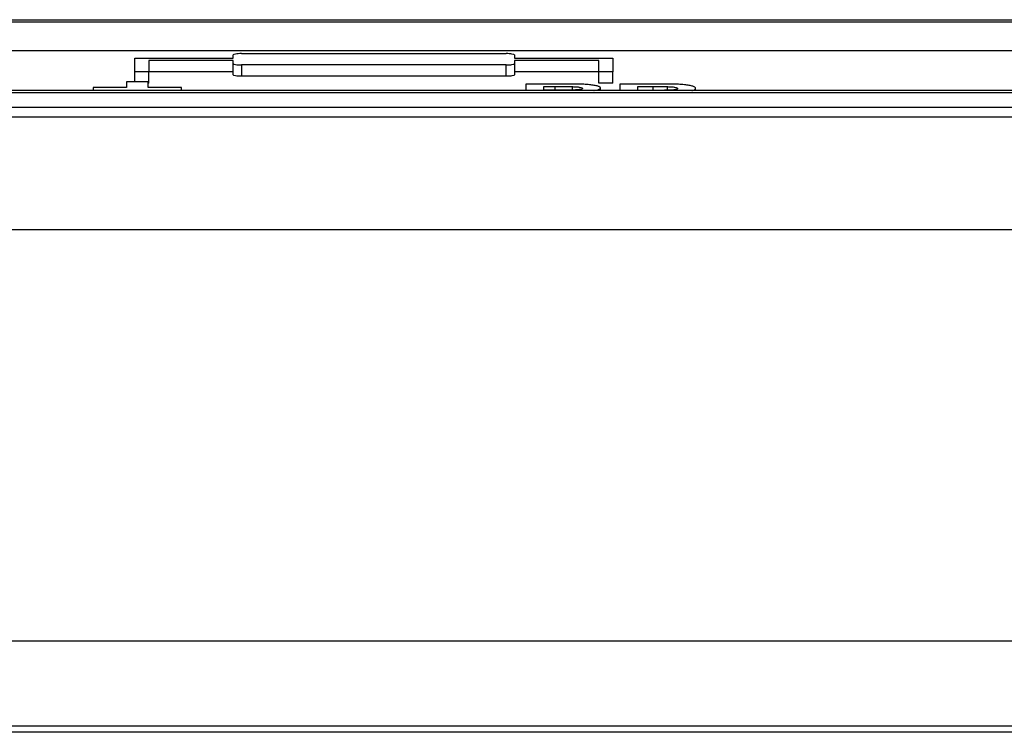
# Model space of a CAD drawing. Header units: millimetres. Extents: x -1263 to 1500, y -1080 to 1468.
# Tile 23 of 166: x 176 to 246, y -522 to -472. Entities that reach past the tile are written whole.
import ezdxf

# ---------------------------------------------------------------- set-up
doc = ezdxf.new("R2010")
doc.units = ezdxf.units.MM

msp = doc.modelspace()

# ---------------------------------------------------------------- linework, layer by layer
at = {"color": 7, "linetype": 'Continuous', "lineweight": 25}
for p, q in [((64.578, -471.675), (372.177, -471.675)), ((64.578, -471.831), (372.177, -471.831)), ((64.578, -473.86), (372.177, -473.86)), ((184.578, -475.375), (184.578, -474.406)), ((184.578, -474.406), (191.578, -474.406)), ((191.578, -474.567), (185.578, -474.567)), ((185.578, -474.567), (185.578, -475.375)), ((191.578, -474.406), (191.578, -474.183)), ((191.578, -474.792), (191.578, -474.567)), ((192.178, -474.087), (210.978, -474.087)), ((211.578, -474.183), (211.578, -474.406)), ((211.578, -474.406), (218.578, -474.406)), ((217.578, -474.567), (211.578, -474.567)), ((211.578, -474.567), (211.578, -474.792)), ((217.578, -475.375), (217.578, -474.567)), ((218.578, -474.406), (218.578, -475.375)), ((191.578, -475.602), (191.578, -474.792)), ((210.978, -474.889), (192.178, -474.889)), ((192.178, -474.889), (192.178, -475.699)), ((210.978, -475.699), (210.978, -474.889)), ((211.578, -474.792), (211.578, -475.602)), ((185.578, -475.375), (184.578, -475.375)), ((184.578, -476.097), (184.578, -475.375)), ((185.578, -476.185), (185.578, -475.375)), ((191.578, -475.377), (185.578, -475.377)), ((210.978, -475.699), (192.178, -475.699)), ((217.578, -475.377), (211.578, -475.377)), ((218.578, -475.375), (217.578, -475.375)), ((217.578, -476.185), (217.578, -475.375)), ((218.578, -476.185), (218.578, -475.375)), ((181.618, -476.488), (181.618, -476.713)), ((183.989, -476.488), (181.618, -476.488)), ((183.989, -476.097), (183.989, -476.488)), ((185.53, -476.097), (183.989, -476.097)), ((185.53, -476.488), (185.53, -476.097)), ((185.578, -476.185), (185.53, -476.185)), ((187.901, -476.488), (185.53, -476.488)), ((187.901, -476.713), (187.901, -476.488)), ((215.075, -476.246), (212.385, -476.246)), ((212.385, -476.246), (212.385, -476.713)), ((213.669, -476.43), (214.484, -476.43)), ((213.669, -476.686), (213.669, -476.43)), ((214.599, -476.686), (213.669, -476.686)), ((215.696, -476.68), (215.696, -476.434)), ((218.578, -476.185), (217.578, -476.185)), ((217.693, -476.713), (217.693, -476.524)), ((219.063, -476.246), (219.063, -476.713)), ((221.865, -476.246), (219.063, -476.246)), ((220.347, -476.43), (221.439, -476.43)), ((220.347, -476.7), (220.347, -476.43)), ((222.459, -476.691), (222.459, -476.434)), ((224.456, -476.713), (224.456, -476.552)), ((372.177, -476.713), (64.578, -476.713)), ((372.177, -476.882), (64.578, -476.882)), ((64.578, -477.899), (372.177, -477.899)), ((58.578, -478.579), (378.177, -478.579)), ((69.094, -486.579), (367.661, -486.579)), ((365.603, -515.862), (71.151, -515.862)), ((68.405, -521.862), (368.35, -521.862)), ((368.346, -522.33), (68.408, -522.33))]:
    msp.add_line(p, q, dxfattribs=at)
at = {"color": 250, "linetype": 'Continuous', "lineweight": 25}
for p, q in [((214.484, -476.686), (214.484, -476.43)), ((221.439, -476.7), (221.439, -476.43))]:
    msp.add_line(p, q, dxfattribs=at)
at = {"color": 7, "linetype": 'Continuous', "lineweight": 25}
for points, knots in [([(192.178, -474.087), (192.019, -474.087), (191.863, -474.098), (191.642, -474.133), (191.578, -474.158), (191.578, -474.183)], [0, 0, 0, 0, 0.5, 0.5, 1, 1, 1, 1]), ([(211.578, -474.183), (211.578, -474.158), (211.514, -474.133), (211.293, -474.098), (211.137, -474.087), (210.978, -474.087)], [0, 0, 0, 0, 0.5, 0.5, 1, 1, 1, 1]), ([(191.578, -474.792), (191.578, -474.817), (191.642, -474.842), (191.863, -474.878), (192.018, -474.889), (192.178, -474.889)], [0, 0, 0, 0, 0.5, 0.5, 1, 1, 1, 1]), ([(210.978, -474.889), (211.137, -474.889), (211.293, -474.878), (211.514, -474.842), (211.578, -474.817), (211.578, -474.792)], [0, 0, 0, 0, 0.5, 0.5, 1, 1, 1, 1]), ([(192.178, -475.699), (192.018, -475.699), (191.863, -475.688), (191.642, -475.652), (191.578, -475.627), (191.578, -475.602)], [0, 0, 0, 0, 0.5, 0.5, 1, 1, 1, 1]), ([(211.578, -475.602), (211.578, -475.627), (211.514, -475.652), (211.293, -475.688), (211.138, -475.699), (210.978, -475.699)], [0, 0, 0, 0, 0.5, 0.5, 1, 1, 1, 1]), ([(214.484, -476.43), (214.686, -476.43), (214.888, -476.43), (215.191, -476.431), (215.292, -476.431), (215.494, -476.432), (215.595, -476.432), (215.696, -476.434)], [0, 0, 0, 0, 0.5, 0.5, 0.75, 0.75, 1, 1, 1, 1]), ([(215.628, -476.682), (215.542, -476.683), (215.457, -476.684), (215.285, -476.685), (215.199, -476.685), (214.942, -476.685), (214.771, -476.686), (214.599, -476.686)], [0, 0, 0, 0, 0.25, 0.25, 0.5, 0.5, 1, 1, 1, 1]), ([(217.693, -476.524), (217.69, -476.512), (217.688, -476.5), (217.67, -476.476), (217.654, -476.464), (217.615, -476.44), (217.589, -476.429), (217.528, -476.407), (217.492, -476.396), (217.374, -476.365), (217.28, -476.346), (217.065, -476.313), (216.945, -476.299), (216.683, -476.276), (216.546, -476.267), (216.256, -476.256), (216.109, -476.253), (215.888, -476.25), (215.814, -476.249), (215.667, -476.248), (215.593, -476.248), (215.371, -476.247), (215.223, -476.246), (215.075, -476.246)], [0, 0, 0, 0, 0.0625, 0.0625, 0.125, 0.125, 0.1875, 0.1875, 0.25, 0.25, 0.375, 0.375, 0.5, 0.5, 0.625, 0.625, 0.75, 0.75, 0.8125, 0.8125, 0.875, 0.875, 1, 1, 1, 1]), ([(216.409, -476.556), (216.407, -476.564), (216.404, -476.572), (216.389, -476.589), (216.376, -476.597), (216.319, -476.62), (216.259, -476.634), (216.108, -476.656), (216.019, -476.665), (215.83, -476.676), (215.729, -476.679), (215.628, -476.682)], [0, 0, 0, 0, 0.125, 0.125, 0.25, 0.25, 0.5, 0.5, 0.75, 0.75, 1, 1, 1, 1]), ([(215.696, -476.434), (215.79, -476.436), (215.884, -476.439), (216.06, -476.45), (216.144, -476.459), (216.28, -476.481), (216.331, -476.495), (216.38, -476.517), (216.392, -476.524), (216.406, -476.54), (216.407, -476.548), (216.409, -476.556)], [0, 0, 0, 0, 0.25, 0.25, 0.5, 0.5, 0.75, 0.75, 0.875, 0.875, 1, 1, 1, 1]), ([(217.228, -476.713), (217.234, -476.712), (217.394, -476.693), (217.576, -476.634), (217.686, -476.568), (217.692, -476.531), (217.693, -476.524)], [0, 0, 0, 0, 0.0182487, 0.4641789, 0.8962586, 1, 1, 1, 1]), ([(223.172, -476.562), (223.168, -476.577), (223.163, -476.592), (223.108, -476.622), (223.064, -476.636), (222.943, -476.659), (222.869, -476.669), (222.743, -476.68), (222.7, -476.683), (222.611, -476.688), (222.564, -476.69), (222.423, -476.694), (222.329, -476.695), (222.14, -476.697), (222.045, -476.698), (221.761, -476.699), (221.571, -476.7), (221.381, -476.7)], [0, 0, 0, 0, 0.125, 0.125, 0.25, 0.25, 0.375, 0.375, 0.4375, 0.4375, 0.5, 0.5, 0.625, 0.625, 0.75, 0.75, 1, 1, 1, 1]), ([(221.439, -476.43), (221.609, -476.43), (221.779, -476.43), (222.034, -476.431), (222.119, -476.431), (222.289, -476.432), (222.374, -476.432), (222.459, -476.434)], [0, 0, 0, 0, 0.5, 0.5, 0.75, 0.75, 1, 1, 1, 1]), ([(224.456, -476.552), (224.455, -476.54), (224.453, -476.527), (224.438, -476.502), (224.426, -476.49), (224.378, -476.454), (224.328, -476.429), (224.191, -476.385), (224.109, -476.363), (223.907, -476.325), (223.79, -476.309), (223.53, -476.283), (223.384, -476.274), (223.089, -476.261), (222.936, -476.257), (222.479, -476.248), (222.172, -476.247), (221.865, -476.246)], [0, 0, 0, 0, 0.0625, 0.0625, 0.125, 0.125, 0.25, 0.25, 0.375, 0.375, 0.5, 0.5, 0.625, 0.625, 0.75, 0.75, 1, 1, 1, 1]), ([(222.459, -476.434), (222.555, -476.437), (222.65, -476.44), (222.827, -476.453), (222.909, -476.462), (223.044, -476.486), (223.096, -476.5), (223.16, -476.53), (223.168, -476.546), (223.172, -476.562)], [0, 0, 0, 0, 0.25, 0.25, 0.5, 0.5, 0.75, 0.75, 1, 1, 1, 1]), ([(224.199, -476.713), (224.229, -476.706), (224.368, -476.674), (224.438, -476.617), (224.451, -476.57), (224.456, -476.552)], [0, 0, 0, 0, 0.148755, 0.688925, 1, 1, 1, 1])]:
    msp.add_open_spline(points, degree=3, knots=knots, dxfattribs=at)

doc.saveas('drawing.dxf')
